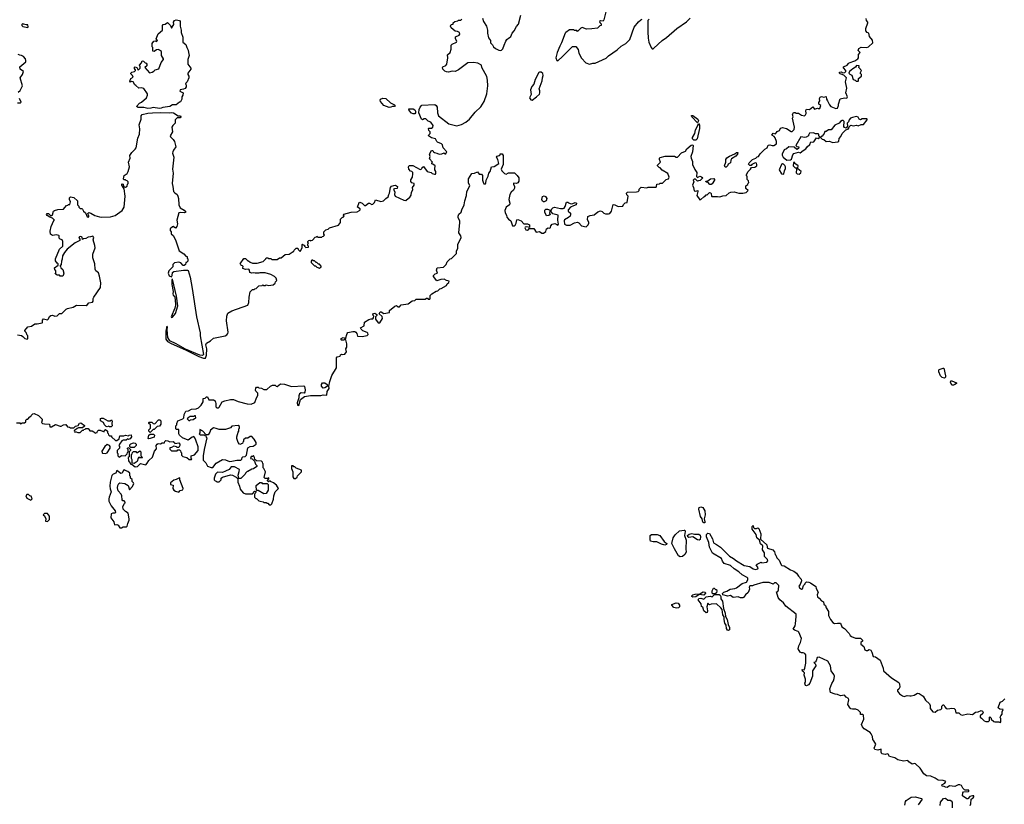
# Model space of a CAD drawing. Extents: x 2380107 to 2585170, y 384273 to 546161.
# Tile 82 of 256: x 2435724 to 2448116, y 469250 to 479127. Entities that reach past the tile are written whole.
import ezdxf

# ---------------------------------------------------------------- set-up
doc = ezdxf.new("R2010")
doc.units = 0

msp = doc.modelspace()

# ---------------------------------------------------------------- linework, layer by layer
at = {"layer": '0CON05XD'}
for points in [[(2443102, 479225), (2443077, 479123), (2443065, 479110), (2443035, 479112), (2443023, 479105), (2443025, 479090), (2443040, 479075), (2443040, 479055), (2443025, 479050), (2442995, 479022), (2442925, 479013), (2442859, 479009), (2442803, 479027), (2442785, 479020), (2442745, 478980), (2442735, 478990), (2442705, 478990), (2442695, 479000), (2442645, 479000), (2442596, 478964), (2442588, 478955), (2442543, 478835), (2442520, 478795), (2442488, 478715), (2442470, 478645), (2442482, 478612), (2442495, 478610), (2442555, 478662), (2442682, 478788), (2442725, 478790), (2442752, 478752), (2442760, 478705), (2442793, 478643), (2442850, 478585), (2442895, 478568), (2442935, 478578), (2442965, 478578), (2443106, 478644), (2443135, 478672), (2443245, 478748), (2443295, 478792), (2443352, 478825), (2443401, 478879), (2443457, 479033), (2443511, 479099), (2443540, 479125), (2443558, 479132)], [(2435825, 479030), (2435830, 479035), (2435825, 479060), (2435805, 479060), (2435772, 479072), (2435765, 479080), (2435750, 479065), (2435750, 479055), (2435765, 479040), (2435825, 479030)], [(2437485, 478007), (2437405, 478023), (2437375, 478012), (2437335, 478008), (2437285, 478023), (2437215, 478023), (2437194, 478034), (2437230, 478075), (2437255, 478088), (2437318, 478145), (2437332, 478175), (2437332, 478192), (2437285, 478260), (2437255, 478270), (2437223, 478263), (2437185, 478300), (2437172, 478305), (2437150, 478345), (2437132, 478348), (2437120, 478340), (2437112, 478352), (2437122, 478385), (2437150, 478405), (2437142, 478425), (2437123, 478445), (2437122, 478455), (2437134, 478466), (2437170, 478475), (2437180, 478485), (2437180, 478495), (2437163, 478515), (2437175, 478532), (2437200, 478525), (2437215, 478490), (2437240, 478515), (2437242, 478532), (2437232, 478555), (2437258, 478582), (2437265, 478610), (2437280, 478605), (2437302, 478582), (2437315, 478580), (2437322, 478565), (2437322, 478545), (2437300, 478525), (2437358, 478458), (2437390, 478465), (2437413, 478477), (2437430, 478495), (2437475, 478510), (2437504, 478586), (2437532, 478625), (2437532, 478635), (2437508, 478675), (2437507, 478725), (2437484, 478744), (2437465, 478750), (2437445, 478748), (2437415, 478728), (2437400, 478730), (2437400, 478775), (2437390, 478785), (2437392, 478825), (2437412, 478858), (2437435, 478860), (2437445, 478852), (2437460, 478865), (2437440, 478885), (2437450, 478905), (2437465, 478948), (2437522, 478995), (2437520, 479055), (2437530, 479065), (2437555, 479072), (2437585, 479093), (2437622, 479055), (2437635, 479020), (2437662, 479065), (2437660, 479095), (2437672, 479115), (2437695, 479123), (2437736, 479116), (2437744, 479104), (2437743, 479045), (2437758, 478995), (2437758, 478965), (2437778, 478908), (2437777, 478845), (2437814, 478814), (2437826, 478776), (2437846, 478745), (2437847, 478715), (2437857, 478675), (2437838, 478625), (2437840, 478565), (2437878, 478515), (2437877, 478503), (2437838, 478455), (2437838, 478438), (2437852, 478415), (2437852, 478395), (2437830, 478345), (2437813, 478327), (2437812, 478315), (2437820, 478305), (2437817, 478283), (2437805, 478262), (2437785, 478252), (2437742, 478245), (2437740, 478225), (2437780, 478205), (2437778, 478175), (2437763, 478157), (2437763, 478127), (2437748, 478092), (2437735, 478090), (2437695, 478054), (2437647, 478053), (2437615, 478035), (2437525, 478023), (2437505, 478012), (2437485, 478007)], [(2440149, 475361), (2440167, 475363), (2440178, 475372), (2440182, 475395), (2440173, 475405), (2440170, 475425), (2440195, 475432), (2440220, 475415), (2440220, 475405), (2440200, 475385), (2440200, 475355), (2440235, 475310), (2440255, 475310), (2440288, 475365), (2440285, 475390), (2440250, 475425), (2440262, 475448), (2440275, 475450), (2440305, 475430), (2440378, 475442), (2440380, 475465), (2440445, 475520), (2440465, 475528), (2440485, 475510), (2440505, 475510), (2440525, 475538), (2440612, 475548), (2440662, 475588), (2440695, 475592), (2440715, 475608), (2440825, 475610), (2440845, 475620), (2440855, 475620), (2440865, 475610), (2440885, 475610), (2440890, 475615), (2440890, 475655), (2440910, 475675), (2440965, 475710), (2440988, 475712), (2441012, 475738), (2441028, 475742), (2441095, 475780), (2441105, 475800), (2441125, 475820), (2441127, 475837), (2441095, 475842), (2441065, 475860), (2441025, 475858), (2440975, 475840), (2440933, 475893), (2440932, 475905), (2440952, 475928), (2440980, 475935), (2440968, 475975), (2440977, 476003), (2441058, 476012), (2441090, 476045), (2441102, 476078), (2441142, 476118), (2441158, 476122), (2441220, 476185), (2441220, 476215), (2441239, 476245), (2441238, 476295), (2441278, 476385), (2441274, 476405), (2441252, 476445), (2441264, 476575), (2441264, 476595), (2441244, 476634), (2441241, 476655), (2441251, 476679), (2441280, 476705), (2441288, 476735), (2441317, 476795), (2441326, 476845), (2441348, 476912), (2441353, 476965), (2441388, 477035), (2441372, 477075), (2441374, 477125), (2441415, 477190), (2441446, 477194), (2441485, 477210), (2441505, 477180), (2441535, 477180), (2441548, 477165), (2441548, 477105), (2441555, 477080), (2441565, 477060), (2441585, 477060), (2441592, 477068), (2441593, 477107), (2441620, 477155), (2441630, 477195), (2441647, 477215), (2441660, 477275), (2441695, 477280), (2441752, 477318), (2441743, 477365), (2441723, 477397), (2441735, 477410), (2441760, 477415), (2441770, 477425), (2441772, 477438), (2441795, 477440), (2441808, 477415), (2441807, 477305), (2441783, 477245), (2441792, 477225), (2441825, 477192), (2441845, 477183), (2441875, 477197), (2441950, 477200), (2441985, 477167), (2442004, 477134), (2442006, 477095), (2441995, 477074), (2441975, 477064), (2441940, 477070), (2441940, 477055), (2441953, 477025), (2441952, 477005), (2441939, 476981), (2441910, 476955), (2441892, 476928), (2441881, 476865), (2441892, 476815), (2441889, 476795), (2441848, 476765), (2441831, 476725), (2441834, 476695), (2441850, 476665), (2441855, 476640), (2441874, 476614), (2441904, 476594), (2441925, 476532), (2441945, 476530), (2441958, 476542), (2441972, 476565), (2441982, 476608), (2441995, 476610), (2442033, 476593), (2442068, 476558), (2442115, 476558), (2442138, 476545), (2442142, 476535), (2442138, 476512), (2442105, 476520), (2442087, 476513), (2442083, 476505), (2442095, 476482), (2442115, 476478), (2442128, 476485), (2442135, 476500), (2442195, 476498), (2442223, 476453), (2442265, 476460), (2442295, 476440), (2442315, 476440), (2442345, 476460), (2442354, 476496), (2442375, 476507), (2442397, 476503), (2442405, 476510), (2442408, 476532), (2442425, 476552), (2442459, 476559), (2442485, 476550), (2442495, 476540), (2442507, 476553), (2442498, 476605), (2442500, 476665), (2442432, 476682), (2442410, 476715), (2442420, 476745), (2442435, 476760), (2442455, 476767), (2442528, 476748), (2442565, 476748), (2442576, 476754), (2442588, 476775), (2442605, 476830), (2442625, 476830), (2442632, 476822), (2442665, 476810), (2442685, 476812), (2442714, 476826), (2442725, 476822), (2442732, 476815), (2442728, 476795), (2442695, 476782), (2442655, 476768), (2442628, 476735), (2442628, 476718), (2442655, 476690), (2442657, 476673), (2442650, 476655), (2442630, 476635), (2442582, 476608), (2442578, 476595), (2442582, 476552), (2442605, 476542), (2442651, 476539), (2442705, 476570), (2442743, 476577), (2442759, 476569), (2442795, 476530), (2442855, 476520), (2442880, 476545), (2442888, 476565), (2442887, 476577), (2442868, 476608), (2442875, 476648), (2442905, 476662), (2442955, 476672), (2443002, 476708), (2443035, 476719), (2443055, 476713), (2443075, 476692), (2443095, 476682), (2443135, 476682), (2443151, 476689), (2443173, 476715), (2443195, 476800), (2443215, 476798), (2443257, 476777), (2443315, 476780), (2443325, 476800), (2443345, 476820), (2443368, 476825), (2443380, 476905), (2443363, 476923), (2443360, 476945), (2443373, 476957), (2443485, 476958), (2443507, 476963), (2443520, 476975), (2443520, 476995), (2443545, 477018), (2443615, 477010), (2443635, 477020), (2443735, 477020), (2443740, 477025), (2443742, 477058), (2443775, 477060), (2443785, 477070), (2443815, 477070), (2443860, 477115), (2443890, 477125), (2443897, 477143), (2443879, 477189), (2443811, 477231), (2443785, 477260), (2443770, 477265), (2443750, 477285), (2443750, 477295), (2443790, 477335), (2443778, 477365), (2443778, 477385), (2443785, 477392), (2443847, 477407), (2443909, 477409), (2443965, 477410), (2443985, 477398), (2444002, 477398), (2444055, 477450), (2444105, 477472), (2444121, 477499), (2444175, 477548), (2444195, 477550), (2444200, 477545), (2444190, 477465), (2444170, 477405), (2444173, 477383), (2444192, 477342), (2444192, 477305), (2444222, 477242), (2444248, 477205), (2444242, 477152), (2444255, 477140), (2444285, 477158), (2444305, 477150), (2444320, 477135), (2444288, 477102), (2444265, 477100), (2444255, 477092), (2444228, 477118), (2444212, 477118), (2444200, 477105), (2444208, 477085), (2444192, 477045), (2444206, 477016), (2444214, 476974), (2444235, 476968), (2444258, 476978), (2444260, 476965), (2444247, 476915), (2444285, 476860), (2444298, 476862), (2444332, 476898), (2444348, 476902), (2444365, 476920), (2444375, 476920), (2444405, 476950), (2444418, 476948), (2444428, 476938), (2444430, 476905), (2444435, 476900), (2444505, 476902), (2444535, 476898), (2444575, 476910), (2444615, 476912), (2444652, 476948), (2444674, 476956), (2444715, 476960), (2444775, 476942), (2444823, 476943), (2444867, 476953), (2444890, 476975), (2444863, 477003), (2444862, 477035), (2444888, 477052), (2444892, 477068), (2444900, 477075), (2444898, 477098), (2444880, 477115), (2444880, 477155), (2444873, 477163), (2444873, 477177), (2444892, 477215), (2444920, 477245), (2444932, 477268), (2444975, 477272), (2445002, 477285), (2445003, 477305), (2444995, 477322), (2444980, 477325), (2444940, 477305), (2444928, 477292), (2444915, 477290), (2444898, 477308), (2444904, 477326), (2444945, 477367), (2444990, 477385), (2445005, 477400), (2445020, 477405), (2445041, 477439), (2445100, 477495), (2445130, 477515), (2445145, 477548), (2445165, 477552), (2445195, 477542), (2445216, 477544), (2445250, 477565), (2445250, 477595), (2445231, 477641), (2445218, 477658), (2445190, 477675), (2445205, 477700), (2445235, 477690), (2445250, 477705), (2445255, 477720), (2445285, 477730), (2445290, 477745), (2445305, 477760), (2445325, 477768), (2445375, 477758), (2445435, 477720), (2445445, 477720), (2445472, 477745), (2445477, 477775), (2445452, 477885), (2445458, 477905), (2445450, 477935), (2445462, 477958), (2445485, 477960), (2445495, 477950), (2445525, 477948), (2445564, 477924), (2445602, 477918), (2445613, 477927), (2445620, 477945), (2445618, 477985), (2445625, 478000), (2445665, 477997), (2445705, 478030), (2445725, 478000), (2445765, 478012), (2445775, 478008), (2445795, 478010), (2445808, 478045), (2445783, 478065), (2445783, 478085), (2445792, 478105), (2445790, 478135), (2445797, 478153), (2445815, 478160), (2445845, 478152), (2445875, 478160), (2445878, 478125), (2445892, 478105), (2445914, 478054), (2445934, 478034), (2445995, 478008), (2446018, 478015), (2446030, 478045), (2446028, 478065), (2446051, 478129), (2446105, 478142), (2446132, 478138), (2446142, 478155), (2446122, 478205), (2446132, 478265), (2446118, 478345), (2446130, 478395), (2446098, 478428), (2446050, 478445), (2446042, 478452), (2446040, 478465), (2446065, 478470), (2446078, 478458), (2446108, 478462), (2446120, 478475), (2446120, 478485), (2446092, 478522), (2446090, 478535), (2446140, 478555), (2446154, 478576), (2446165, 478582), (2446235, 478607), (2446272, 478635), (2446282, 478648), (2446282, 478688), (2446302, 478715), (2446275, 478740), (2446283, 478765), (2446315, 478782), (2446385, 478778), (2446405, 478783), (2446460, 478835), (2446457, 478867), (2446420, 478915), (2446410, 478955), (2446390, 478965), (2446372, 478985), (2446374, 479016), (2446398, 479085), (2446398, 479095), (2446380, 479115), (2446377, 479143)], [(2440948, 477248), (2440952, 477285), (2440925, 477310), (2440912, 477312), (2440910, 477325), (2440920, 477335), (2440880, 477375), (2440888, 477405), (2440883, 477435), (2440905, 477480), (2440925, 477480), (2440930, 477465), (2440943, 477453), (2440975, 477448), (2441005, 477433), (2441035, 477438), (2441065, 477450), (2441075, 477440), (2441085, 477440), (2441097, 477453), (2441098, 477465), (2441055, 477512), (2441045, 477550), (2441033, 477563), (2440984, 477584), (2440972, 477595), (2440958, 477628), (2440905, 477638), (2440870, 477665), (2440872, 477678), (2440890, 477695), (2440890, 477715), (2440872, 477732), (2440870, 477755), (2440875, 477760), (2440908, 477762), (2440922, 477775), (2440927, 477795), (2440898, 477835), (2440865, 477848), (2440835, 477877), (2440815, 477878), (2440795, 477868), (2440780, 477875), (2440746, 477955), (2440752, 477995), (2440766, 478025), (2440785, 478050), (2440947, 478057), (2440966, 478046), (2440977, 478025), (2440980, 477955), (2440995, 477917), (2441125, 477816), (2441225, 477790), (2441285, 477807), (2441340, 477835), (2441385, 477874), (2441456, 477964), (2441529, 478031), (2441570, 478095), (2441602, 478195), (2441614, 478295), (2441611, 478365), (2441602, 478412), (2441538, 478525), (2441537, 478555), (2441491, 478581), (2441435, 478589), (2441365, 478582), (2441245, 478494), (2441205, 478476), (2441165, 478478), (2441122, 478468), (2441095, 478469), (2441075, 478478), (2441050, 478505), (2441046, 478524), (2441051, 478535), (2441089, 478551), (2441099, 478565), (2441112, 478645), (2441110, 478685), (2441140, 478715), (2441153, 478755), (2441154, 478805), (2441165, 478819), (2441220, 478845), (2441226, 478856), (2441208, 478885), (2441208, 478912), (2441255, 478932), (2441262, 478945), (2441260, 478965), (2441235, 478980), (2441203, 478983), (2441152, 479025), (2441147, 479045), (2441152, 479065), (2441178, 479072), (2441180, 479085), (2441200, 479105), (2441237, 479113), (2441245, 479120), (2441275, 479120), (2441288, 479132)], [(2441547, 479145), (2441560, 479105), (2441599, 479045), (2441612, 478995), (2441612, 478955), (2441625, 478900), (2441648, 478865), (2441650, 478835), (2441675, 478810), (2441687, 478787), (2441710, 478765), (2441755, 478742), (2441775, 478740), (2441787, 478743), (2441805, 478760), (2441823, 478807), (2441840, 478855), (2441854, 478876), (2441874, 478896), (2441885, 478898), (2441906, 478915), (2441920, 478955), (2441946, 478985), (2441975, 479040), (2442000, 479070), (2442032, 479185)], [(2443648, 479132), (2443630, 479115), (2443628, 478975), (2443632, 478895), (2443643, 478843), (2443670, 478775), (2443685, 478760), (2443695, 478760), (2443705, 478770), (2443808, 478865), (2443865, 478902), (2443994, 479016), (2444115, 479100), (2444160, 479145)], [(2435705, 478214), (2435728, 478235), (2435757, 478293), (2435728, 478395), (2435758, 478435), (2435770, 478475), (2435728, 478505), (2435727, 478533), (2435800, 478595), (2435802, 478615), (2435796, 478636), (2435770, 478665), (2435747, 478677), (2435725, 478678), (2435705, 478688)], [(2442175, 478113), (2442230, 478155), (2442265, 478190), (2442272, 478205), (2442272, 478232), (2442260, 478255), (2442300, 478355), (2442304, 478395), (2442314, 478425), (2442308, 478448), (2442285, 478466), (2442265, 478467), (2442259, 478461), (2442211, 478375), (2442194, 478316), (2442168, 478285), (2442153, 478245), (2442160, 478185), (2442140, 478145), (2442155, 478118), (2442175, 478113)], [(2446275, 478352), (2446280, 478355), (2446280, 478385), (2446320, 478415), (2446320, 478435), (2446300, 478455), (2446320, 478485), (2446283, 478523), (2446290, 478545), (2446255, 478548), (2446243, 478527), (2446210, 478510), (2446167, 478473), (2446160, 478455), (2446170, 478440), (2446197, 478427), (2446212, 478372), (2446237, 478367), (2446253, 478353), (2446275, 478352)], [(2435695, 478082), (2435735, 478082), (2435742, 478088), (2435722, 478135)], [(2440375, 478020), (2440307, 478047), (2440265, 478098), (2440260, 478115), (2440264, 478126), (2440295, 478140), (2440330, 478135), (2440389, 478079), (2440442, 478055), (2440450, 478045), (2440440, 478035), (2440415, 478033), (2440395, 478024), (2440375, 478020)], [(2435695, 475160), (2435745, 475150), (2435765, 475140), (2435790, 475115), (2435817, 475103), (2435827, 475113), (2435828, 475145), (2435818, 475155), (2435805, 475190), (2435790, 475205), (2435790, 475215), (2435825, 475260), (2435872, 475268), (2435915, 475300), (2435945, 475298), (2436005, 475310), (2436010, 475315), (2436010, 475345), (2436025, 475360), (2436075, 475348), (2436088, 475362), (2436100, 475390), (2436115, 475401), (2436135, 475407), (2436165, 475393), (2436195, 475400), (2436223, 475427), (2436255, 475430), (2436307, 475483), (2436325, 475492), (2436395, 475507), (2436439, 475531), (2436561, 475529), (2436579, 475541), (2436595, 475563), (2436638, 475572), (2436650, 475585), (2436647, 475615), (2436655, 475632), (2436739, 475755), (2436746, 475814), (2436728, 475898), (2436715, 475938), (2436684, 475964), (2436672, 475985), (2436668, 476055), (2436643, 476127), (2436644, 476175), (2436673, 476255), (2436670, 476285), (2436648, 476355), (2436656, 476386), (2436645, 476403), (2436615, 476392), (2436585, 476390), (2436555, 476372), (2436525, 476370), (2436515, 476360), (2436508, 476388), (2436495, 476398), (2436475, 476392), (2436470, 476385), (2436480, 476365), (2436480, 476345), (2436422, 476318), (2436322, 476238), (2436286, 476194), (2436264, 476155), (2436258, 476112), (2436248, 476085), (2436247, 476043), (2436230, 476025), (2436238, 476018), (2436240, 476005), (2436265, 475980), (2436280, 475935), (2436272, 475908), (2436265, 475900), (2436235, 475900), (2436225, 475910), (2436195, 475910), (2436188, 475918), (2436172, 475922), (2436180, 475935), (2436180, 475965), (2436165, 475980), (2436160, 476005), (2436210, 476035), (2436210, 476055), (2436195, 476060), (2436175, 476090), (2436174, 476115), (2436225, 476240), (2436268, 476275), (2436268, 476335), (2436260, 476355), (2436233, 476363), (2436220, 476375), (2436220, 476405), (2436215, 476410), (2436185, 476418), (2436135, 476412), (2436110, 476425), (2436108, 476465), (2436118, 476522), (2436152, 476598), (2436160, 476605), (2436138, 476628), (2436105, 476640), (2436071, 476661), (2436063, 476675), (2436070, 476685), (2436085, 476688), (2436112, 476662), (2436125, 476660), (2436138, 476672), (2436150, 476715), (2436160, 476725), (2436205, 476737), (2436275, 476742), (2436312, 476788), (2436328, 476792), (2436335, 476800), (2436355, 476800), (2436363, 476835), (2436352, 476865), (2436352, 476885), (2436365, 476898), (2436405, 476890), (2436450, 476845), (2436450, 476795), (2436468, 476778), (2436470, 476765), (2436485, 476750), (2436505, 476750), (2436515, 476740), (2436527, 476717), (2436550, 476695), (2436573, 476645), (2436585, 476640), (2436592, 476645), (2436592, 476655), (2436580, 476685), (2436595, 476698), (2436621, 476691), (2436670, 476660), (2436730, 476645), (2436755, 476640), (2436865, 476643), (2436925, 476660), (2437015, 476723), (2437040, 476765), (2437052, 476905), (2437037, 476997), (2437010, 477045), (2437010, 477055), (2437015, 477060), (2437028, 477058), (2437032, 477032), (2437042, 477022), (2437055, 477020), (2437075, 477030), (2437080, 477055), (2437090, 477065), (2437090, 477085), (2437078, 477098), (2437062, 477102), (2437055, 477110), (2437035, 477110), (2437030, 477125), (2437038, 477165), (2437078, 477192), (2437091, 477215), (2437104, 477275), (2437092, 477335), (2437116, 477384), (2437109, 477415), (2437136, 477454), (2437178, 477495), (2437188, 477515), (2437212, 477635), (2437230, 477685), (2437236, 477754), (2437226, 477805), (2437251, 477875), (2437254, 477916), (2437266, 477934), (2437335, 477949), (2437395, 477955), (2437495, 477960), (2437605, 477954), (2437635, 477959), (2437658, 477955), (2437718, 477918), (2437746, 477916), (2437750, 477905), (2437745, 477892), (2437705, 477890), (2437682, 477868), (2437680, 477825), (2437650, 477795), (2437639, 477775), (2437646, 477715), (2437616, 477665), (2437621, 477651), (2437657, 477617), (2437670, 477595), (2437690, 477525), (2437658, 477485), (2437650, 477465), (2437649, 477445), (2437664, 477395), (2437646, 477245), (2437656, 477195), (2437641, 477065), (2437651, 477025), (2437660, 476965), (2437675, 476947), (2437705, 476928), (2437713, 476905), (2437723, 476875), (2437728, 476798), (2437745, 476760), (2437795, 476731), (2437814, 476705), (2437796, 476694), (2437749, 476701), (2437728, 476695), (2437700, 476605), (2437708, 476555), (2437702, 476525), (2437685, 476502), (2437655, 476522), (2437645, 476518), (2437618, 476495), (2437618, 476475), (2437630, 476455), (2437632, 476432), (2437655, 476410), (2437683, 476355), (2437732, 476215), (2437789, 476179), (2437815, 476150), (2437830, 476145), (2437833, 476123), (2437840, 476115), (2437840, 476085), (2437825, 476070), (2437815, 476070), (2437810, 476045), (2437795, 476032), (2437783, 476033), (2437750, 476065), (2437726, 476076), (2437673, 476067), (2437653, 476047), (2437652, 476015), (2437601, 475965), (2437594, 475935), (2437605, 475903), (2437635, 475888), (2437644, 475905), (2437649, 475945), (2437665, 475958), (2437785, 475974), (2437835, 475974), (2437845, 475969), (2437869, 475885), (2437896, 475744), (2437951, 475385), (2437997, 475183), (2437996, 475145), (2438035, 474912), (2438025, 474900), (2437992, 474902), (2437811, 474981), (2437695, 475048), (2437615, 475086), (2437590, 475125), (2437579, 475225), (2437582, 475255), (2437575, 475270), (2437561, 475205), (2437563, 475105), (2437585, 475076), (2437629, 475051), (2437811, 474971), (2437980, 474885), (2438035, 474864), (2438063, 474865), (2438074, 474905), (2438078, 474985), (2438067, 475035), (2438073, 475055), (2438125, 475082), (2438163, 475117), (2438311, 475149), (2438331, 475159), (2438343, 475175), (2438346, 475195), (2438327, 475335), (2438330, 475395), (2438345, 475432), (2438395, 475462), (2438595, 475535), (2438609, 475565), (2438610, 475635), (2438625, 475700), (2438655, 475730), (2438675, 475730), (2438682, 475738), (2438698, 475742), (2438733, 475777), (2438775, 475780), (2438780, 475785), (2438785, 475790), (2438795, 475780), (2438815, 475780), (2438825, 475790), (2438855, 475782), (2438915, 475790), (2438938, 475812), (2438942, 475828), (2438960, 475845), (2438950, 475875), (2438930, 475895), (2438885, 475918), (2438815, 475938), (2438745, 475942), (2438733, 475937), (2438686, 475936), (2438665, 475942), (2438645, 475937), (2438622, 475945), (2438617, 475975), (2438606, 475986), (2438565, 475983), (2438532, 475995), (2438530, 476005), (2438538, 476018), (2438528, 476028), (2438512, 476032), (2438508, 476048), (2438500, 476055), (2438545, 476120), (2438565, 476120), (2438595, 476090), (2438605, 476090), (2438623, 476073), (2438655, 476062), (2438713, 476063), (2438787, 476083), (2438820, 476115), (2438825, 476130), (2438845, 476130), (2438855, 476120), (2438885, 476120), (2438895, 476110), (2438965, 476110), (2438995, 476130), (2439015, 476130), (2439065, 476170), (2439117, 476173), (2439165, 476210), (2439175, 476210), (2439180, 476225), (2439205, 476250), (2439225, 476250), (2439230, 476235), (2439255, 476210), (2439280, 476255), (2439280, 476295), (2439285, 476300), (2439292, 476292), (2439308, 476288), (2439310, 476275), (2439325, 476260), (2439358, 476262), (2439360, 476275), (2439350, 476285), (2439350, 476305), (2439360, 476315), (2439352, 476322), (2439350, 476335), (2439362, 476348), (2439375, 476350), (2439388, 476342), (2439392, 476348), (2439408, 476352), (2439442, 476388), (2439458, 476392), (2439465, 476400), (2439475, 476390), (2439525, 476390), (2439532, 476398), (2439548, 476402), (2439560, 476415), (2439550, 476425), (2439550, 476455), (2439575, 476480), (2439605, 476490), (2439623, 476507), (2439735, 476540), (2439760, 476575), (2439760, 476615), (2439785, 476640), (2439795, 476640), (2439808, 476652), (2439800, 476665), (2439805, 476680), (2439895, 476702), (2439972, 476708), (2440000, 476725), (2440010, 476735), (2440010, 476745), (2439977, 476767), (2439995, 476827), (2440005, 476830), (2440035, 476819), (2440065, 476787), (2440075, 476786), (2440115, 476817), (2440127, 476817), (2440155, 476802), (2440170, 476805), (2440190, 476825), (2440203, 476857), (2440270, 476840), (2440304, 476846), (2440330, 476875), (2440360, 476895), (2440368, 476925), (2440380, 476945), (2440390, 477015), (2440405, 477032), (2440431, 477039), (2440455, 477042), (2440478, 477025), (2440475, 477000), (2440441, 476999), (2440428, 476992), (2440447, 476955), (2440440, 476925), (2440450, 476905), (2440557, 476853), (2440585, 476852), (2440615, 476880), (2440630, 476885), (2440652, 476918), (2440656, 476955), (2440672, 476985), (2440668, 477015), (2440688, 477045), (2440690, 477065), (2440660, 477075), (2440648, 477088), (2440648, 477112), (2440666, 477144), (2440672, 477185), (2440670, 477205), (2440657, 477217), (2440641, 477221), (2440622, 477245), (2440618, 477275), (2440625, 477290), (2440672, 477292), (2440765, 477242), (2440785, 477250), (2440790, 477265), (2440805, 477280), (2440854, 477214), (2440902, 477202), (2440915, 477190), (2440945, 477180), (2440958, 477182), (2440963, 477195), (2440960, 477215), (2440948, 477235), (2440948, 477248)], [(2440675, 477940), (2440655, 477950), (2440625, 477982), (2440620, 478005), (2440675, 478006), (2440695, 477993), (2440706, 477975), (2440706, 477954), (2440695, 477943), (2440675, 477940)], [(2444255, 477828), (2444183, 477903), (2444177, 477915), (2444180, 477920), (2444195, 477922), (2444258, 477875), (2444268, 477855), (2444255, 477828)], [(2445955, 477580), (2445985, 477583), (2446022, 477588), (2446033, 477597), (2446038, 477632), (2446060, 477655), (2446076, 477694), (2446121, 477739), (2446155, 477752), (2446163, 477777), (2446182, 477798), (2446215, 477792), (2446255, 477800), (2446275, 477790), (2446314, 477806), (2446342, 477808), (2446390, 477865), (2446390, 477875), (2446385, 477880), (2446325, 477880), (2446305, 477868), (2446290, 477875), (2446275, 477900), (2446257, 477907), (2446204, 477896), (2446180, 477885), (2446163, 477867), (2446155, 477840), (2446140, 477825), (2446142, 477785), (2446125, 477760), (2446105, 477770), (2446094, 477784), (2446100, 477845), (2446088, 477858), (2446077, 477857), (2446055, 477847), (2446038, 477825), (2445981, 477799), (2445935, 477740), (2445905, 477740), (2445875, 477720), (2445855, 477720), (2445848, 477695), (2445825, 477660), (2445802, 477648), (2445802, 477642), (2445825, 477622), (2445845, 477620), (2445875, 477592), (2445915, 477597), (2445955, 477580)], [(2444208, 477608), (2444190, 477625), (2444190, 477645), (2444220, 477695), (2444228, 477742), (2444258, 477795), (2444265, 477820), (2444279, 477799), (2444279, 477755), (2444249, 477625), (2444235, 477610), (2444208, 477608)], [(2445378, 477358), (2445425, 477362), (2445437, 477373), (2445453, 477427), (2445465, 477442), (2445525, 477458), (2445548, 477452), (2445585, 477482), (2445619, 477501), (2445634, 477526), (2445668, 477555), (2445682, 477588), (2445707, 477583), (2445719, 477591), (2445752, 477638), (2445775, 477630), (2445788, 477642), (2445790, 477655), (2445783, 477663), (2445780, 477685), (2445775, 477690), (2445738, 477688), (2445715, 477702), (2445665, 477698), (2445650, 477675), (2445650, 477665), (2445622, 477648), (2445605, 477643), (2445555, 477653), (2445490, 477545), (2445505, 477530), (2445530, 477525), (2445526, 477504), (2445505, 477492), (2445472, 477522), (2445405, 477528), (2445375, 477502), (2445345, 477488), (2445321, 477435), (2445321, 477421), (2445332, 477395), (2445378, 477358)], [(2444615, 477271), (2444602, 477272), (2444594, 477286), (2444612, 477335), (2444612, 477365), (2444622, 477388), (2444655, 477410), (2444724, 477436), (2444745, 477453), (2444760, 477455), (2444758, 477435), (2444735, 477408), (2444683, 477377), (2444672, 477358), (2444668, 477325), (2444642, 477308), (2444631, 477285), (2444615, 477271)], [(2445335, 477182), (2445342, 477188), (2445348, 477225), (2445362, 477255), (2445362, 477275), (2445355, 477290), (2445335, 477310), (2445325, 477312), (2445312, 477305), (2445282, 477235), (2445312, 477185), (2445335, 477182)], [(2445515, 477260), (2445520, 477285), (2445480, 477315), (2445478, 477328), (2445462, 477328), (2445460, 477285), (2445485, 477260), (2445515, 477260)], [(2445535, 477182), (2445555, 477200), (2445560, 477215), (2445518, 477248), (2445505, 477250), (2445500, 477245), (2445498, 477198), (2445508, 477188), (2445535, 477182)], [(2444425, 477050), (2444411, 477051), (2444385, 477080), (2444362, 477082), (2444360, 477095), (2444385, 477100), (2444418, 477122), (2444458, 477128), (2444467, 477117), (2444468, 477105), (2444440, 477060), (2444425, 477050)], [(2442325, 476832), (2442315, 476832), (2442305, 476842), (2442294, 476865), (2442305, 476902), (2442325, 476911), (2442342, 476902), (2442357, 476875), (2442348, 476845), (2442325, 476832)], [(2442355, 476658), (2442348, 476665), (2442332, 476705), (2442333, 476727), (2442345, 476740), (2442365, 476740), (2442398, 476728), (2442392, 476695), (2442400, 476675), (2442385, 476662), (2442355, 476658)], [(2439495, 476000), (2439520, 476015), (2439520, 476025), (2439495, 476050), (2439485, 476050), (2439465, 476070), (2439455, 476070), (2439435, 476090), (2439422, 476092), (2439415, 476100), (2439402, 476098), (2439392, 476088), (2439392, 476072), (2439435, 476030), (2439448, 476028), (2439465, 476010), (2439495, 476000)], [(2437635, 475378), (2437645, 475381), (2437685, 475427), (2437712, 475525), (2437696, 475645), (2437645, 475862), (2437640, 475855), (2437638, 475795), (2437656, 475705), (2437651, 475675), (2437655, 475661), (2437671, 475645), (2437681, 475605), (2437684, 475535), (2437676, 475494), (2437631, 475385), (2437635, 475378)], [(2435685, 474050), (2435725, 474050), (2435735, 474040), (2435748, 474042), (2435755, 474050), (2435785, 474050), (2435800, 474065), (2435800, 474085), (2435812, 474098), (2435825, 474100), (2435852, 474128), (2435865, 474130), (2435870, 474145), (2435890, 474165), (2435905, 474168), (2435960, 474145), (2436005, 474100), (2436008, 474085), (2436000, 474055), (2436010, 474045), (2436035, 474038), (2436097, 474037), (2436105, 474000), (2436125, 474000), (2436175, 474032), (2436235, 474008), (2436245, 474008), (2436275, 474028), (2436305, 474030), (2436325, 474000), (2436352, 473998), (2436365, 473990), (2436405, 473990), (2436425, 474012), (2436460, 474020), (2436475, 474048), (2436495, 474052), (2436538, 474018), (2436538, 474012), (2436515, 473990), (2436465, 473990), (2436445, 473980), (2436428, 473962), (2436412, 473958), (2436410, 473945), (2436415, 473940), (2436435, 473940), (2436455, 473930), (2436485, 473930), (2436515, 473960), (2436525, 473960), (2436532, 473968), (2436548, 473972), (2436555, 473980), (2436585, 473980), (2436600, 473965), (2436605, 473950), (2436635, 473950), (2436658, 473938), (2436675, 473920), (2436682, 473928), (2436698, 473932), (2436702, 473948), (2436715, 473960), (2436735, 473960), (2436785, 473940), (2436792, 473958), (2436805, 473970), (2436830, 473945), (2436830, 473925), (2436838, 473918), (2436842, 473902), (2436855, 473890), (2436878, 473888), (2436880, 473875), (2436928, 473828), (2436945, 473828), (2436975, 473850), (2436985, 473890), (2437035, 473890), (2437055, 473898), (2437095, 473890), (2437103, 473897), (2437125, 473900), (2437130, 473875), (2437115, 473850), (2437102, 473848), (2437095, 473840), (2437085, 473850), (2437062, 473832), (2437025, 473832), (2437010, 473825), (2436980, 473785), (2436972, 473765), (2436980, 473755), (2436980, 473735), (2436950, 473705), (2436950, 473675), (2436960, 473665), (2436960, 473635), (2436975, 473620), (2437005, 473640), (2437050, 473635), (2437078, 473662), (2437082, 473678), (2437090, 473685), (2437090, 473715), (2437080, 473725), (2437080, 473735), (2437085, 473740), (2437098, 473738), (2437118, 473718), (2437120, 473705), (2437100, 473685), (2437100, 473625), (2437090, 473615), (2437092, 473575), (2437122, 473532), (2437138, 473528), (2437178, 473498), (2437205, 473502), (2437245, 473538), (2437310, 473525), (2437330, 473545), (2437351, 473579), (2437395, 473620), (2437420, 473695), (2437447, 473723), (2437443, 473765), (2437452, 473785), (2437465, 473792), (2437495, 473788), (2437515, 473800), (2437545, 473800), (2437552, 473818), (2437565, 473830), (2437587, 473827), (2437615, 473812), (2437657, 473817), (2437670, 473805), (2437675, 473790), (2437725, 473800), (2437738, 473785), (2437738, 473765), (2437728, 473742), (2437705, 473740), (2437698, 473748), (2437665, 473760), (2437635, 473740), (2437612, 473738), (2437612, 473722), (2437635, 473700), (2437705, 473700), (2437715, 473710), (2437735, 473710), (2437748, 473698), (2437752, 473682), (2437760, 473675), (2437760, 473645), (2437775, 473630), (2437827, 473617), (2437855, 473590), (2437885, 473590), (2437890, 473595), (2437880, 473605), (2437882, 473638), (2437925, 473648), (2437972, 473705), (2437969, 473749), (2437942, 473835), (2437930, 473865), (2437915, 473878), (2437895, 473872), (2437845, 473832), (2437774, 473864), (2437737, 473897), (2437728, 473915), (2437728, 473968), (2437695, 473970), (2437688, 473978), (2437690, 474015), (2437700, 474025), (2437702, 474042), (2437712, 474078), (2437775, 474102), (2437790, 474115), (2437793, 474157), (2437815, 474200), (2437847, 474203), (2437888, 474222), (2437945, 474230), (2437975, 474242), (2438006, 474274), (2438032, 474315), (2438032, 474358), (2438058, 474362), (2438075, 474380), (2438088, 474378), (2438105, 474340), (2438165, 474340), (2438185, 474328), (2438193, 474295), (2438192, 474255), (2438205, 474240), (2438225, 474240), (2438235, 474250), (2438270, 474315), (2438305, 474330), (2438375, 474347), (2438415, 474344), (2438475, 474319), (2438585, 474290), (2438635, 474287), (2438683, 474307), (2438702, 474365), (2438720, 474395), (2438720, 474425), (2438695, 474450), (2438690, 474465), (2438695, 474490), (2438705, 474500), (2438725, 474500), (2438733, 474493), (2438767, 474487), (2438795, 474470), (2438835, 474470), (2438880, 474515), (2438905, 474528), (2438937, 474527), (2438952, 474512), (2438965, 474510), (2439005, 474542), (2439055, 474538), (2439145, 474510), (2439298, 474518), (2439308, 474508), (2439318, 474468), (2439314, 474436), (2439303, 474427), (2439265, 474429), (2439244, 474416), (2439235, 474390), (2439236, 474365), (2439218, 474305), (2439220, 474275), (2439235, 474270), (2439256, 474344), (2439308, 474385), (2439385, 474396), (2439514, 474394), (2439545, 474403), (2439588, 474402), (2439594, 474446), (2439619, 474485), (2439613, 474515), (2439627, 474573), (2439654, 474646), (2439712, 474745), (2439710, 474870), (2439719, 474881), (2439755, 474890), (2439762, 474908), (2439772, 474918), (2439782, 474912), (2439815, 474918), (2439838, 474945), (2439830, 474985), (2439840, 475005), (2439842, 475045), (2439827, 475097), (2439815, 475100), (2439805, 475092), (2439775, 475092), (2439768, 475098), (2439770, 475115), (2439795, 475127), (2439818, 475118), (2439825, 475110), (2439844, 475176), (2439855, 475188), (2439915, 475202), (2439942, 475202), (2439953, 475193), (2439967, 475175), (2439975, 475142), (2440035, 475140), (2440095, 475150), (2440110, 475165), (2440105, 475180), (2440095, 475190), (2440042, 475212), (2440021, 475231), (2440012, 475248), (2440060, 475275), (2440062, 475318), (2440119, 475351), (2440149, 475361)], [(2447365, 474614), (2447335, 474621), (2447314, 474644), (2447290, 474695), (2447290, 474715), (2447296, 474724), (2447345, 474740), (2447355, 474738), (2447375, 474645), (2447374, 474626), (2447365, 474614)], [(2439545, 474490), (2439523, 474513), (2439522, 474535), (2439535, 474557), (2439565, 474554), (2439592, 474535), (2439596, 474514), (2439565, 474492), (2439545, 474490)], [(2447475, 474527), (2447455, 474528), (2447437, 474565), (2447441, 474579), (2447455, 474580), (2447512, 474555), (2447512, 474545), (2447495, 474534), (2447475, 474527)], [(2437865, 474080), (2437875, 474090), (2437905, 474092), (2437922, 474108), (2437935, 474110), (2437940, 474115), (2437938, 474138), (2437925, 474140), (2437915, 474130), (2437865, 474130), (2437858, 474122), (2437842, 474118), (2437832, 474102), (2437853, 474083), (2437865, 474080)], [(2436875, 474000), (2436853, 474003), (2436845, 474010), (2436825, 474002), (2436810, 474005), (2436790, 474025), (2436780, 474055), (2436742, 474075), (2436742, 474105), (2436755, 474112), (2436775, 474110), (2436835, 474078), (2436862, 474078), (2436878, 474088), (2436887, 474073), (2436882, 474045), (2436887, 474015), (2436875, 474000)], [(2437365, 473930), (2437350, 473945), (2437350, 473965), (2437370, 473985), (2437370, 474025), (2437350, 474045), (2437350, 474055), (2437355, 474060), (2437385, 474060), (2437402, 474042), (2437425, 474040), (2437472, 474088), (2437488, 474088), (2437498, 474078), (2437498, 474035), (2437485, 474010), (2437453, 474007), (2437415, 473970), (2437402, 473968), (2437365, 473930)], [(2438135, 473488), (2438155, 473490), (2438196, 473544), (2438275, 473592), (2438315, 473588), (2438365, 473567), (2438395, 473568), (2438455, 473582), (2438505, 473580), (2438520, 473595), (2438523, 473617), (2438530, 473625), (2438562, 473628), (2438577, 473643), (2438593, 473737), (2438625, 473753), (2438662, 473758), (2438698, 473785), (2438699, 473805), (2438675, 473848), (2438645, 473880), (2438625, 473880), (2438595, 473860), (2438565, 473860), (2438542, 473838), (2438540, 473815), (2438532, 473808), (2438528, 473792), (2438512, 473788), (2438505, 473780), (2438492, 473782), (2438473, 473803), (2438458, 473855), (2438458, 473875), (2438472, 473935), (2438480, 473945), (2438483, 473977), (2438490, 473985), (2438490, 474005), (2438475, 474020), (2438395, 474010), (2438375, 473990), (2438315, 473968), (2438235, 473968), (2438195, 473982), (2438163, 473987), (2438125, 473960), (2438117, 473933), (2438095, 473900), (2438072, 473902), (2438030, 473945), (2437992, 473968), (2437990, 473925), (2437982, 473912), (2437995, 473900), (2438045, 473900), (2438052, 473892), (2438068, 473888), (2438072, 473872), (2438080, 473865), (2438044, 473716), (2438033, 473635), (2438034, 473584), (2438067, 473547), (2438086, 473506), (2438135, 473488)], [(2437345, 473850), (2437340, 473855), (2437350, 473895), (2437365, 473910), (2437408, 473908), (2437420, 473895), (2437418, 473872), (2437365, 473853), (2437345, 473850)], [(2436805, 473664), (2436824, 473675), (2436863, 473735), (2436862, 473752), (2436852, 473765), (2436825, 473780), (2436794, 473756), (2436759, 473695), (2436760, 473675), (2436768, 473668), (2436805, 473664)], [(2437165, 473740), (2437122, 473742), (2437110, 473755), (2437110, 473775), (2437123, 473787), (2437155, 473800), (2437178, 473798), (2437190, 473785), (2437190, 473765), (2437165, 473740)], [(2437165, 473540), (2437140, 473545), (2437140, 473585), (2437130, 473605), (2437130, 473655), (2437138, 473662), (2437142, 473678), (2437155, 473690), (2437185, 473690), (2437195, 473680), (2437205, 473680), (2437235, 473700), (2437248, 473685), (2437250, 473635), (2437270, 473615), (2437265, 473610), (2437235, 473610), (2437225, 473620), (2437213, 473607), (2437203, 473567), (2437165, 473540)], [(2438885, 473020), (2438897, 473033), (2438917, 473093), (2438922, 473135), (2438938, 473182), (2438980, 473225), (2438956, 473266), (2438920, 473295), (2438882, 473312), (2438875, 473320), (2438862, 473318), (2438855, 473310), (2438842, 473322), (2438842, 473328), (2438860, 473345), (2438858, 473358), (2438845, 473350), (2438815, 473350), (2438800, 473365), (2438818, 473435), (2438798, 473478), (2438790, 473485), (2438790, 473535), (2438782, 473542), (2438778, 473558), (2438765, 473570), (2438702, 473572), (2438682, 473592), (2438680, 473615), (2438665, 473640), (2438655, 473630), (2438635, 473630), (2438630, 473605), (2438648, 473598), (2438678, 473568), (2438692, 473532), (2438710, 473515), (2438708, 473502), (2438667, 473473), (2438645, 473470), (2438595, 473440), (2438585, 473440), (2438565, 473420), (2438560, 473405), (2438507, 473353), (2438482, 473352), (2438472, 473395), (2438488, 473438), (2438490, 473465), (2438427, 473497), (2438385, 473500), (2438360, 473465), (2438315, 473442), (2438275, 473428), (2438215, 473430), (2438190, 473405), (2438170, 473355), (2438170, 473335), (2438182, 473322), (2438198, 473318), (2438205, 473310), (2438235, 473310), (2438260, 473335), (2438260, 473355), (2438275, 473368), (2438375, 473398), (2438402, 473392), (2438447, 473367), (2438468, 473348), (2438470, 473305), (2438492, 473255), (2438500, 473215), (2438535, 473172), (2438565, 473160), (2438655, 473160), (2438685, 473190), (2438698, 473188), (2438688, 473162), (2438680, 473155), (2438680, 473115), (2438695, 473100), (2438705, 473100), (2438735, 473070), (2438750, 473065), (2438787, 473057), (2438795, 473050), (2438825, 473050), (2438835, 473040), (2438845, 473040), (2438865, 473020), (2438885, 473020)], [(2439195, 473350), (2439215, 473370), (2439220, 473385), (2439270, 473435), (2439270, 473455), (2439205, 473480), (2439185, 473500), (2439175, 473500), (2439165, 473510), (2439145, 473510), (2439143, 473475), (2439163, 473435), (2439163, 473373), (2439175, 473350), (2439195, 473350)], [(2437005, 472730), (2437028, 472742), (2437065, 472743), (2437075, 472752), (2437084, 472786), (2437102, 472825), (2437102, 472845), (2437088, 472915), (2437054, 472934), (2437027, 472965), (2437023, 472997), (2437042, 473038), (2437050, 473045), (2437050, 473055), (2437038, 473068), (2437022, 473072), (2437012, 473082), (2437010, 473135), (2437000, 473155), (2436962, 473195), (2436956, 473235), (2436961, 473265), (2436972, 473288), (2436985, 473298), (2437045, 473288), (2437090, 473265), (2437105, 473210), (2437138, 473245), (2437160, 473285), (2437158, 473298), (2437140, 473315), (2437138, 473338), (2437120, 473355), (2437120, 473375), (2437110, 473385), (2437108, 473418), (2437085, 473440), (2437052, 473452), (2437045, 473460), (2437032, 473458), (2437015, 473420), (2436995, 473412), (2436945, 473450), (2436935, 473420), (2436900, 473405), (2436885, 473390), (2436863, 473305), (2436860, 473255), (2436861, 473221), (2436877, 473185), (2436849, 473115), (2436846, 473095), (2436847, 473065), (2436873, 473005), (2436924, 472945), (2436930, 472925), (2436920, 472915), (2436895, 472914), (2436873, 472905), (2436872, 472855), (2436908, 472805), (2436915, 472770), (2436945, 472772), (2436963, 472763), (2436985, 472730), (2437005, 472730)], [(2437725, 473180), (2437745, 473200), (2437775, 473210), (2437782, 473225), (2437738, 473335), (2437740, 473355), (2437735, 473360), (2437695, 473338), (2437665, 473332), (2437620, 473295), (2437620, 473275), (2437657, 473267), (2437652, 473225), (2437662, 473205), (2437685, 473190), (2437725, 473180)], [(2438795, 473158), (2438725, 473198), (2438702, 473202), (2438700, 473265), (2438745, 473300), (2438765, 473300), (2438775, 473290), (2438838, 473288), (2438850, 473275), (2438852, 473205), (2438825, 473162), (2438795, 473158)], [(2435865, 473080), (2435880, 473095), (2435868, 473128), (2435852, 473132), (2435835, 473150), (2435812, 473148), (2435800, 473135), (2435812, 473102), (2435865, 473080)], [(2436075, 472810), (2436100, 472835), (2436097, 472877), (2436075, 472910), (2436035, 472910), (2436020, 472895), (2436035, 472880), (2436052, 472845), (2436050, 472815), (2436075, 472810)], [(2444335, 472791), (2444322, 472802), (2444312, 472842), (2444294, 472874), (2444271, 472965), (2444277, 472985), (2444295, 472996), (2444322, 472985), (2444346, 472945), (2444351, 472895), (2444339, 472845), (2444348, 472805), (2444345, 472794), (2444335, 472791)], [(2447686, 469234), (2447696, 469254), (2447700, 469315), (2447725, 469330), (2447732, 469345), (2447730, 469355), (2447715, 469358), (2447683, 469347), (2447655, 469320), (2447645, 469318), (2447590, 469355), (2447593, 469395), (2447602, 469405), (2447665, 469410), (2447670, 469415), (2447668, 469428), (2447625, 469428), (2447615, 469432), (2447592, 469452), (2447577, 469485), (2447555, 469496), (2447536, 469494), (2447493, 469473), (2447425, 469482), (2447395, 469462), (2447374, 469464), (2447360, 469475), (2447335, 469480), (2447330, 469495), (2447366, 469514), (2447378, 469535), (2447373, 469543), (2447345, 469551), (2447285, 469553), (2447245, 469580), (2447190, 469605), (2447135, 469610), (2447104, 469634), (2447057, 469705), (2446999, 469759), (2446985, 469762), (2446955, 469757), (2446914, 469784), (2446902, 469802), (2446845, 469794), (2446775, 469811), (2446736, 469836), (2446672, 469852), (2446653, 469883), (2446645, 469887), (2446615, 469876), (2446576, 469886), (2446566, 469905), (2446566, 469946), (2446525, 469931), (2446488, 469938), (2446477, 469955), (2446497, 470005), (2446475, 470050), (2446460, 470065), (2446458, 470105), (2446442, 470135), (2446428, 470155), (2446351, 470201), (2446330, 470225), (2446318, 470255), (2446348, 470322), (2446345, 470370), (2446335, 470380), (2446305, 470380), (2446307, 470407), (2446276, 470436), (2446245, 470447), (2446205, 470447), (2446185, 470452), (2446175, 470462), (2446148, 470505), (2446160, 470565), (2446155, 470580), (2446125, 470600), (2446105, 470622), (2446054, 470614), (2446015, 470633), (2445985, 470637), (2445927, 470657), (2445919, 470705), (2445945, 470772), (2445967, 470805), (2445976, 470834), (2445977, 470865), (2445970, 470885), (2445935, 470930), (2445930, 470995), (2445895, 471053), (2445785, 471103), (2445762, 471098), (2445748, 471055), (2445735, 471040), (2445720, 471035), (2445740, 471015), (2445742, 470995), (2445701, 470929), (2445700, 470865), (2445669, 470775), (2445652, 470755), (2445625, 470743), (2445612, 470745), (2445606, 470775), (2445613, 470795), (2445613, 470825), (2445597, 470875), (2445600, 470905), (2445588, 470918), (2445574, 470924), (2445570, 470945), (2445598, 470942), (2445606, 470964), (2445618, 471025), (2445617, 471133), (2445605, 471148), (2445585, 471158), (2445565, 471158), (2445547, 471167), (2445522, 471205), (2445530, 471245), (2445552, 471285), (2445562, 471335), (2445528, 471415), (2445520, 471425), (2445473, 471443), (2445460, 471455), (2445482, 471495), (2445488, 471522), (2445496, 471616), (2445494, 471644), (2445364, 471744), (2445336, 471785), (2445290, 471825), (2445270, 471855), (2445250, 471925), (2445265, 471930), (2445275, 471950), (2445277, 472005), (2445245, 472037), (2445225, 472037), (2445205, 472022), (2445155, 472042), (2445075, 472044), (2444965, 472010), (2444945, 471998), (2444915, 471998), (2444903, 471985), (2444907, 471957), (2444894, 471915), (2444857, 471885), (2444835, 471852), (2444823, 471847), (2444795, 471850), (2444765, 471862), (2444705, 471854), (2444669, 471879), (2444635, 471871), (2444574, 471885), (2444570, 471905), (2444585, 471921), (2444625, 471932), (2444665, 471959), (2444725, 471966), (2444745, 471976), (2444815, 472028), (2444870, 472045), (2444886, 472075), (2444887, 472095), (2444878, 472105), (2444815, 472139), (2444775, 472178), (2444715, 472214), (2444669, 472255), (2444592, 472282), (2444570, 472310), (2444555, 472346), (2444445, 472411), (2444404, 472485), (2444397, 472545), (2444366, 472615), (2444366, 472645), (2444385, 472664), (2444405, 472660), (2444442, 472592), (2444455, 472543), (2444495, 472522), (2444542, 472485), (2444655, 472373), (2444706, 472346), (2444744, 472315), (2444842, 472255), (2444915, 472244), (2444955, 472214), (2444985, 472206), (2445012, 472215), (2445017, 472225), (2444992, 472265), (2445007, 472273), (2445055, 472298), (2445065, 472290), (2445125, 472297), (2445140, 472315), (2445135, 472332), (2445098, 472368), (2445097, 472415), (2445072, 472455), (2445078, 472505), (2445049, 472529), (2445034, 472574), (2445002, 472605), (2444994, 472645), (2444942, 472715), (2444942, 472745), (2444955, 472760), (2444960, 472735), (2444973, 472723), (2444995, 472722), (2445015, 472730), (2445025, 472720), (2445053, 472655), (2445049, 472589), (2445125, 472518), (2445129, 472485), (2445137, 472475), (2445202, 472452), (2445225, 472430), (2445232, 472395), (2445242, 472385), (2445254, 472354), (2445282, 472325), (2445308, 472265), (2445315, 472258), (2445345, 472253), (2445425, 472200), (2445466, 472186), (2445499, 472159), (2445525, 472120), (2445560, 472085), (2445562, 472065), (2445548, 472015), (2445530, 471995), (2445538, 471975), (2445565, 471958), (2445576, 471964), (2445588, 472005), (2445610, 472025), (2445610, 472035), (2445625, 472050), (2445657, 472047), (2445675, 472038), (2445743, 471993), (2445748, 471965), (2445772, 471922), (2445760, 471885), (2445763, 471863), (2445786, 471846), (2445815, 471812), (2445838, 471798)], [(2443845, 472512), (2443803, 472523), (2443742, 472552), (2443695, 472552), (2443663, 472563), (2443658, 472585), (2443658, 472635), (2443675, 472648), (2443745, 472648), (2443780, 472635), (2443835, 472560), (2443855, 472540), (2443870, 472535), (2443865, 472520), (2443845, 472512)], [(2444035, 472367), (2444015, 472378), (2443963, 472465), (2443932, 472535), (2443950, 472605), (2443975, 472642), (2444026, 472694), (2444085, 472702), (2444095, 472700), (2444100, 472685), (2444090, 472635), (2444110, 472575), (2444106, 472466), (2444113, 472425), (2444096, 472394), (2444065, 472370), (2444035, 472367)], [(2444275, 472573), (2444255, 472577), (2444195, 472618), (2444145, 472607), (2444132, 472615), (2444130, 472635), (2444151, 472649), (2444185, 472657), (2444215, 472650), (2444269, 472649), (2444286, 472636), (2444294, 472615), (2444289, 472585), (2444275, 472573)], [(2444195, 471857), (2444184, 471864), (2444183, 471875), (2444195, 471887), (2444225, 471896), (2444282, 471898), (2444325, 471923), (2444349, 471919), (2444357, 471907), (2444335, 471882), (2444275, 471890), (2444235, 471861), (2444195, 471857)], [(2444645, 471436), (2444631, 471441), (2444619, 471465), (2444616, 471505), (2444600, 471530), (2444589, 471575), (2444589, 471609), (2444574, 471635), (2444563, 471703), (2444548, 471725), (2444495, 471772), (2444425, 471770), (2444405, 471762), (2444385, 471780), (2444370, 471735), (2444380, 471685), (2444378, 471665), (2444365, 471660), (2444333, 471685), (2444322, 471732), (2444305, 471740), (2444300, 471775), (2444264, 471825), (2444271, 471839), (2444296, 471846), (2444335, 471833), (2444365, 471862), (2444415, 471868), (2444437, 471863), (2444462, 471888), (2444477, 471893), (2444525, 471891), (2444541, 471881), (2444547, 471867), (2444549, 471835), (2444571, 471805), (2444581, 471715), (2444604, 471656), (2444607, 471615), (2444629, 471575), (2444639, 471515), (2444657, 471475), (2444655, 471447), (2444645, 471436)], [(2444475, 471900), (2444445, 471900), (2444438, 471915), (2444438, 471935), (2444455, 471970), (2444465, 471970), (2444480, 471955), (2444492, 471952), (2444499, 471939), (2444495, 471912), (2444475, 471900)], [(2443990, 471720), (2443958, 471728), (2443931, 471755), (2443931, 471765), (2443985, 471787), (2444013, 471783), (2444029, 471755), (2444026, 471735), (2444015, 471724), (2443990, 471720)], [(2445838, 471798), (2445845, 471770), (2445865, 471752), (2445874, 471724), (2445902, 471675), (2445902, 471625), (2445928, 471575), (2445957, 471537), (2445977, 471527), (2446015, 471532), (2446055, 471528), (2446070, 471485), (2446105, 471462), (2446165, 471402), (2446176, 471376), (2446192, 471362), (2446242, 471342), (2446305, 471340), (2446330, 471315), (2446330, 471305), (2446310, 471285), (2446312, 471265), (2446348, 471235), (2446362, 471195), (2446375, 471188), (2446395, 471188), (2446415, 471198), (2446435, 471190), (2446449, 471165), (2446465, 471110), (2446496, 471106), (2446552, 471065), (2446593, 470965), (2446595, 470930), (2446695, 470841), (2446788, 470785), (2446796, 470766), (2446800, 470725), (2446789, 470701), (2446770, 470685), (2446770, 470675), (2446795, 470642), (2446834, 470614), (2446855, 470609), (2446895, 470620), (2446925, 470614), (2446945, 470617), (2446980, 470625), (2447025, 470647), (2447046, 470646), (2447093, 470613), (2447125, 470560), (2447173, 470515), (2447183, 470495), (2447184, 470454), (2447214, 470414), (2447245, 470408), (2447274, 470436), (2447318, 470445), (2447328, 470455), (2447330, 470485), (2447345, 470500), (2447355, 470500), (2447366, 470476), (2447385, 470458), (2447405, 470452), (2447455, 470460), (2447485, 470458), (2447498, 470445), (2447505, 470400), (2447545, 470400), (2447565, 470380), (2447585, 470372), (2447655, 470390), (2447715, 470380), (2447755, 470409), (2447786, 470414), (2447825, 470432), (2447843, 470423), (2447850, 470405), (2447847, 470393), (2447810, 470365), (2447810, 470345), (2447830, 470335), (2447862, 470302), (2447885, 470292), (2447917, 470293), (2447930, 470305), (2447930, 470345), (2447935, 470350), (2447950, 470335), (2447952, 470322), (2447983, 470293), (2447995, 470288), (2448045, 470288), (2448065, 470280), (2448070, 470285), (2448070, 470325), (2448062, 470345), (2448070, 470365), (2448090, 470385), (2448090, 470415), (2448100, 470445), (2448058, 470448), (2448040, 470465), (2448062, 470535), (2448091, 470549), (2448122, 470578)], [(2446865, 469240), (2446870, 469285), (2446881, 469299), (2446945, 469338), (2446995, 469342), (2447073, 469323), (2447082, 469315), (2447030, 469245)], [(2447310, 469235), (2447313, 469277), (2447350, 469325), (2447377, 469327), (2447405, 469300), (2447433, 469303), (2447448, 469295), (2447458, 469275), (2447460, 469205)]]:
    msp.add_lwpolyline(points, dxfattribs=at)

doc.saveas('drawing.dxf')
